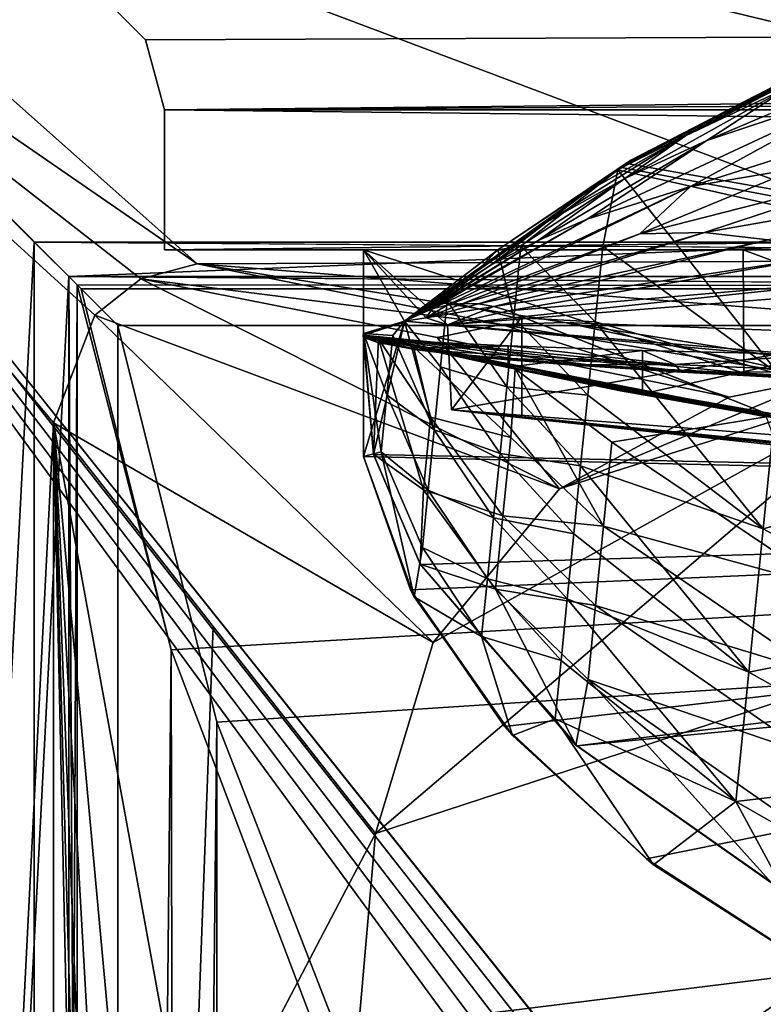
# Model space of a CAD drawing. Header units: metres. Extents: x -1004 to 0, y -808 to 0.
# Tile 24 of 139: x -953 to -900, y -106 to -36. Entities that reach past the tile are written whole.
import ezdxf

# ---------------------------------------------------------------- set-up
doc = ezdxf.new("R2010")
doc.units = ezdxf.units.M

msp = doc.modelspace()

# ---------------------------------------------------------------- linework, layer by layer
at = {"layer": 'top'}
for points in [[(-948.0271, -33.606949, 2063.060059), (-944.366821, -37.2672, 2063.060059), (-56.027115, -33.606968, 2063.060059)], [(-944.366821, -37.2672, 2063.060059), (-948.0271, -33.606949, 2063.060059), (-944.366821, -37.2672, 163.059998)], [(-948.0271, -33.606949, 2063.060059), (-948.0271, -33.606949, 163.059998), (-944.366821, -37.2672, 163.059998)], [(-56.027115, -33.606968, 163.059998), (-944.366821, -37.2672, 163.059998), (-948.0271, -33.606949, 163.059998)], [(-944.366821, -37.2672, 2063.060059), (-943.0271, -42.2672, 2063.060059), (-56.027115, -33.606968, 2063.060059)], [(-943.0271, -42.2672, 163.059998), (-944.366821, -37.2672, 163.059998), (-56.027115, -33.606968, 163.059998)], [(-56.027115, -33.606968, 2063.060059), (-943.0271, -42.2672, 2063.060059), (-59.687374, -37.267273, 2063.060059)], [(-59.687374, -37.267273, 163.059998), (-943.0271, -42.2672, 163.059998), (-56.027115, -33.606968, 163.059998)], [(-891.88385, -40.312008, 1634.25647), (-904.2901, -44.471645, 1634.25647), (-882.400513, -35.169529, 1453.265259)], [(-904.2901, -44.471645, 1634.25647), (-898.313904, -40.592365, 1453.265259), (-882.400513, -35.169529, 1453.265259)], [(-909.705933, -45.87458, 1052.338989), (-910.007324, -46.099503, 762.844849), (-891.179199, -36.29105, 939.653503)], [(-910.007324, -46.099503, 762.844849), (-892.118896, -36.872192, 763.13147), (-891.179199, -36.29105, 939.653503)], [(-891.488586, -36.465908, 1052.338989), (-909.705933, -45.87458, 1052.338989), (-891.179199, -36.29105, 939.653503)], [(-909.705933, -45.87458, 1052.338989), (-891.488586, -36.465908, 1052.338989), (-893.327576, -37.581829, 1225.420898)], [(-773.775024, -70.220131, 762.568176), (-892.118896, -36.872192, 763.13147), (-910.007324, -46.099503, 762.844849)], [(-943.0271, -42.2672, 2063.060059), (-944.366821, -37.2672, 2063.060059), (-943.0271, -42.2672, 163.059998)], [(-944.366821, -37.2672, 2063.060059), (-944.366821, -37.2672, 163.059998), (-943.0271, -42.2672, 163.059998)], [(-943.0271, -42.2672, 2063.060059), (-61.027081, -42.267323, 2063.060059), (-59.687374, -37.267273, 2063.060059)], [(-59.687374, -37.267273, 163.059998), (-61.027081, -42.267323, 163.059998), (-943.0271, -42.2672, 163.059998)], [(-910.65387, -46.554379, 1236.817627), (-909.705933, -45.87458, 1052.338989), (-893.327576, -37.581829, 1225.420898)], [(-910.65387, -46.554379, 1236.817627), (-893.327576, -37.581829, 1225.420898), (-897.979309, -49.420689, 1230.280518)], [(-783.276184, -70.478142, 1278.657349), (-893.468384, -37.789986, 1279.220337), (-910.375854, -46.403618, 1278.951538)], [(-910.375854, -46.403618, 1278.951538), (-893.468384, -37.789986, 1279.220337), (-905.802856, -44.126198, 1453.265259)], [(-905.802856, -44.126198, 1453.265259), (-893.468384, -37.789986, 1279.220337), (-898.313904, -40.592365, 1453.265259)], [(-905.454346, -47.743015, 1829.659912), (-912.834229, -50.076942, 1829.660034), (-891.88385, -40.312008, 1634.25647)], [(-912.834229, -50.076942, 1829.660034), (-904.2901, -44.471645, 1634.25647), (-891.88385, -40.312008, 1634.25647)], [(-904.2901, -44.471645, 1634.25647), (-910.139771, -47.184059, 1634.25647), (-898.313904, -40.592365, 1453.265259)], [(-910.139771, -47.184059, 1634.25647), (-905.802856, -44.126198, 1453.265259), (-898.313904, -40.592365, 1453.265259)], [(-905.454346, -47.743015, 1829.659912), (-891.88385, -40.312008, 1634.25647), (-887.675659, -42.065689, 1731.960449)], [(-905.454346, -47.743015, 1829.659912), (-887.675659, -42.065689, 1731.960449), (-897.744507, -46.450539, 1829.659912)], [(-943.0271, -42.2672, 2063.060059), (-943.0271, -52.26717, 2063.060059), (-61.027081, -42.267323, 2063.060059)], [(-61.027081, -42.267323, 163.059998), (-61.026958, -52.26717, 163.059998), (-943.0271, -42.2672, 163.059998)], [(-943.0271, -42.2672, 163.059998), (-61.026958, -52.26717, 163.059998), (-943.0271, -52.26717, 163.059998)], [(-943.0271, -52.26717, 2063.060059), (-943.0271, -42.2672, 2063.060059), (-943.0271, -52.26717, 163.059998)], [(-943.0271, -42.2672, 2063.060059), (-943.0271, -42.2672, 163.059998), (-943.0271, -52.26717, 163.059998)], [(-943.0271, -52.26717, 2063.060059), (-61.026958, -52.26717, 2063.060059), (-61.027081, -42.267323, 2063.060059)], [(-915.70105, -50.270897, 1634.25647), (-912.910706, -48.144794, 1453.265259), (-905.802856, -44.126198, 1453.265259)], [(-905.802856, -44.126198, 1453.265259), (-910.139771, -47.184059, 1634.25647), (-915.70105, -50.270897, 1634.25647)], [(-912.910706, -48.144794, 1453.265259), (-910.375854, -46.403618, 1278.951538), (-905.802856, -44.126198, 1453.265259)], [(-912.834229, -50.076942, 1829.660034), (-916.337158, -51.601444, 1829.660034), (-904.2901, -44.471645, 1634.25647)], [(-916.337158, -51.601444, 1829.660034), (-910.139771, -47.184059, 1634.25647), (-904.2901, -44.471645, 1634.25647)], [(-919.221069, -52.272526, 1245.615967), (-925.867615, -57.367516, 1256.07312), (-909.705933, -45.87458, 1052.338989)], [(-925.867615, -57.367516, 1256.07312), (-925.867615, -57.367516, 762.510254), (-909.705933, -45.87458, 1052.338989)], [(-909.705933, -45.87458, 1052.338989), (-925.867615, -57.367516, 762.510254), (-910.007324, -46.099503, 762.844849)], [(-910.007324, -46.099503, 762.844849), (-925.867615, -57.367516, 762.510254), (-773.775024, -70.220131, 762.568176)], [(-925.867615, -57.367516, 1278.625366), (-783.276184, -70.478142, 1278.657349), (-910.375854, -46.403618, 1278.951538)], [(-925.867615, -57.367516, 1278.625366), (-910.375854, -46.403618, 1278.951538), (-912.910706, -48.144794, 1453.265259)], [(-910.65387, -46.554379, 1236.817627), (-919.221069, -52.272526, 1245.615967), (-909.705933, -45.87458, 1052.338989)], [(-909.082764, -51.141449, 1927.359497), (-889.929565, -46.253555, 1829.659912), (-904.455017, -51.044762, 1927.359497)], [(-897.744507, -46.450539, 1829.659912), (-889.929565, -46.253555, 1829.659912), (-909.082764, -51.141449, 1927.359497)], [(-904.455017, -51.044762, 1927.359497), (-889.929565, -46.253555, 1829.659912), (-882.240662, -47.141766, 1829.660034)], [(-919.221069, -52.272526, 1245.615967), (-910.65387, -46.554379, 1236.817627), (-917.564575, -52.001438, 1243.96936)], [(-917.564575, -52.001438, 1243.96936), (-910.65387, -46.554379, 1236.817627), (-911.725647, -52.02964, 1239.2854)], [(-910.65387, -46.554379, 1236.817627), (-899.158569, -61.147278, 1235.195801), (-911.725647, -52.02964, 1239.2854)], [(-899.158569, -61.147278, 1235.195801), (-910.65387, -46.554379, 1236.817627), (-897.979309, -49.420689, 1230.280518)], [(-909.082764, -51.141449, 1927.359497), (-905.454346, -47.743015, 1829.659912), (-897.744507, -46.450539, 1829.659912)], [(-922.830383, -56.2229, 2025.059082), (-923.909424, -56.479961, 2025.059204), (-905.454346, -47.743015, 1829.659912)], [(-923.909424, -56.479961, 2025.059204), (-912.834229, -50.076942, 1829.660034), (-905.454346, -47.743015, 1829.659912)], [(-922.830383, -56.2229, 2025.059082), (-905.454346, -47.743015, 1829.659912), (-909.082764, -51.141449, 1927.359497)], [(-910.139771, -47.184059, 1634.25647), (-916.337158, -51.601444, 1829.660034), (-919.686768, -53.340626, 1829.660156)], [(-910.139771, -47.184059, 1634.25647), (-919.686768, -53.340626, 1829.660156), (-915.70105, -50.270897, 1634.25647)], [(-882.240662, -47.141766, 1829.660034), (-899.89917, -51.569859, 1927.359619), (-904.455017, -51.044762, 1927.359497)], [(-925.828735, -57.41428, 1453.266602), (-925.867615, -57.367516, 1278.625366), (-912.910706, -48.144794, 1453.265259)], [(-925.830811, -57.411781, 1540.656372), (-912.910706, -48.144794, 1453.265259), (-915.70105, -50.270897, 1634.25647)], [(-925.830811, -57.411781, 1540.656372), (-925.828735, -57.41428, 1453.266602), (-912.910706, -48.144794, 1453.265259)], [(-919.686768, -53.340626, 1829.660156), (-925.839111, -57.401924, 1634.25647), (-915.70105, -50.270897, 1634.25647)], [(-925.839111, -57.401924, 1634.25647), (-925.833069, -57.409103, 1585.268311), (-915.70105, -50.270897, 1634.25647)], [(-915.70105, -50.270897, 1634.25647), (-925.833069, -57.409103, 1585.268311), (-925.831116, -57.411423, 1562.071289)], [(-925.831116, -57.411423, 1562.071289), (-925.830811, -57.411781, 1540.656372), (-915.70105, -50.270897, 1634.25647)], [(-923.909424, -56.479961, 2025.059204), (-924.42804, -56.658363, 2025.059204), (-912.834229, -50.076942, 1829.660034)], [(-924.42804, -56.658363, 2025.059204), (-916.337158, -51.601444, 1829.660034), (-912.834229, -50.076942, 1829.660034)], [(-921.717407, -56.108017, 2025.059082), (-922.830383, -56.2229, 2025.059082), (-909.082764, -51.141449, 1927.359497)], [(-904.455017, -51.044762, 1927.359497), (-920.59906, -56.140129, 2025.05896), (-921.717407, -56.108017, 2025.059082)], [(-921.717407, -56.108017, 2025.059082), (-909.082764, -51.141449, 1927.359497), (-904.455017, -51.044762, 1927.359497)], [(-899.89917, -51.569859, 1927.359619), (-920.59906, -56.140129, 2025.05896), (-904.455017, -51.044762, 1927.359497)], [(-916.337158, -51.601444, 1829.660034), (-924.928894, -56.867413, 2025.059204), (-919.686768, -53.340626, 1829.660156)], [(-924.42804, -56.658363, 2025.059204), (-924.928894, -56.867413, 2025.059204), (-916.337158, -51.601444, 1829.660034)], [(-899.89917, -51.569859, 1927.359619), (-919.503906, -56.316544, 2025.05896), (-920.59906, -56.140129, 2025.05896)], [(-895.53479, -52.67757, 1927.359619), (-919.503906, -56.316544, 2025.05896), (-899.89917, -51.569859, 1927.359619)], [(-918.078186, -57.109047, 1246.497681), (-919.221069, -52.272526, 1245.615967), (-917.564575, -52.001438, 1243.96936)], [(-918.078186, -57.109047, 1246.497681), (-917.564575, -52.001438, 1243.96936), (-912.267578, -57.418598, 1241.788574)], [(-917.564575, -52.001438, 1243.96936), (-911.725647, -52.02964, 1239.2854), (-912.267578, -57.418598, 1241.788574)], [(-911.725647, -52.02964, 1239.2854), (-899.158569, -61.147278, 1235.195801), (-912.267578, -57.418598, 1241.788574)], [(-782.598877, -52.26717, 2039.088379), (-481.596069, -52.26717, 2033.802246), (-943.0271, -52.26717, 2063.060059)], [(-481.596069, -52.26717, 2033.802246), (-428.863464, -52.26717, 2035.059937), (-943.0271, -52.26717, 2063.060059)], [(-943.0271, -52.26717, 2063.060059), (-428.863464, -52.26717, 2035.059937), (-61.026958, -52.26717, 2063.060059)], [(-901.685364, -52.26717, 201.470932), (-928.818237, -52.26717, 208.034576), (-943.0271, -52.26717, 163.059998)], [(-928.818237, -52.26717, 208.034576), (-928.818237, -52.26717, 661.559753), (-943.0271, -52.26717, 163.059998)], [(-943.0271, -52.26717, 163.059998), (-928.818237, -52.26717, 661.559753), (-943.0271, -52.26717, 2063.060059)], [(-928.818237, -52.26717, 661.559753), (-928.818237, -52.26717, 2045.059814), (-943.0271, -52.26717, 2063.060059)], [(-943.0271, -52.26717, 2063.060059), (-928.818237, -52.26717, 2045.059814), (-855.607971, -52.26717, 2044.407715)], [(-61.026958, -52.26717, 163.059998), (-407.772705, -52.26717, 179.05925), (-943.0271, -52.26717, 163.059998)], [(-407.772705, -52.26717, 179.05925), (-428.346069, -52.26717, 179.737396), (-943.0271, -52.26717, 163.059998)], [(-943.0271, -52.26717, 163.059998), (-428.346069, -52.26717, 179.737396), (-449.178162, -52.26717, 181.812668)], [(-449.178162, -52.26717, 181.812668), (-470.251709, -52.26717, 185.372299), (-943.0271, -52.26717, 163.059998)], [(-470.251709, -52.26717, 185.372299), (-763.151001, -52.26717, 196.518036), (-943.0271, -52.26717, 163.059998)], [(-943.0271, -52.26717, 163.059998), (-763.151001, -52.26717, 196.518036), (-790.978271, -52.26717, 194.345261)], [(-790.978271, -52.26717, 194.345261), (-801.491638, -52.26717, 193.822479), (-943.0271, -52.26717, 163.059998)], [(-801.491638, -52.26717, 193.822479), (-818.775513, -52.26717, 193.498016), (-943.0271, -52.26717, 163.059998)], [(-943.0271, -52.26717, 163.059998), (-818.775513, -52.26717, 193.498016), (-846.492188, -52.26717, 194.364212)], [(-846.492188, -52.26717, 194.364212), (-874.227417, -52.26717, 196.990601), (-943.0271, -52.26717, 163.059998)], [(-874.227417, -52.26717, 196.990601), (-901.685364, -52.26717, 201.470932), (-943.0271, -52.26717, 163.059998)], [(-855.607971, -52.26717, 2044.407715), (-782.598877, -52.26717, 2039.088379), (-943.0271, -52.26717, 2063.060059)], [(-928.818237, -58.369823, 211.056656), (-928.818237, -52.26717, 208.034576), (-901.635925, -61.088501, 205.401947)], [(-928.818237, -52.26717, 208.034576), (-901.685364, -52.26717, 201.470932), (-901.635925, -61.088501, 205.401947)], [(-928.818237, -52.26717, 661.559753), (-928.818237, -58.369823, 661.559753), (-928.817993, -58.256733, 762.479431)], [(-928.817993, -58.256733, 762.479431), (-928.817993, -58.256733, 1263.797241), (-928.818237, -52.26717, 661.559753)], [(-928.817993, -58.256733, 1263.797241), (-928.818237, -52.26717, 2045.059814), (-928.818237, -52.26717, 661.559753)], [(-928.818237, -58.256737, 2044.003784), (-928.818237, -52.26717, 2045.059814), (-928.817993, -58.256733, 1263.797241)], [(-855.607971, -52.26717, 2044.407715), (-928.818237, -52.26717, 2045.059814), (-922.820313, -57.623161, 2044.115356)], [(-922.820313, -57.623161, 2044.115356), (-928.818237, -52.26717, 2045.059814), (-924.326233, -57.121471, 2044.228638)], [(-928.818237, -52.26717, 2045.059814), (-925.867737, -57.367462, 2044.160522), (-924.326233, -57.121471, 2044.228638)], [(-928.818237, -52.26717, 2045.059814), (-928.818237, -58.256737, 2044.003784), (-925.867737, -57.367462, 2044.160522)], [(-928.818237, -58.369823, 661.559753), (-928.818237, -52.26717, 661.559753), (-928.818237, -58.369823, 654.938782)], [(-928.818237, -52.26717, 661.559753), (-928.818237, -58.369823, 653.515686), (-928.818237, -58.369823, 654.938782)], [(-928.818237, -58.369823, 211.056656), (-928.818237, -58.369823, 322.105194), (-928.818237, -52.26717, 208.034576)], [(-928.818237, -58.369823, 322.105194), (-928.818237, -58.369823, 433.153748), (-928.818237, -52.26717, 208.034576)], [(-928.818237, -52.26717, 208.034576), (-928.818237, -58.369823, 433.153748), (-928.818237, -52.26717, 661.559753)], [(-928.818237, -58.369823, 433.153748), (-928.818237, -58.369823, 488.678009), (-928.818237, -52.26717, 661.559753)], [(-928.818237, -52.26717, 661.559753), (-928.818237, -58.369823, 488.678009), (-928.818237, -58.369823, 544.202271)], [(-928.818237, -58.369823, 544.202271), (-928.818237, -58.369823, 599.726563), (-928.818237, -52.26717, 661.559753)], [(-928.818237, -58.369823, 599.726563), (-928.818237, -58.369823, 627.488708), (-928.818237, -52.26717, 661.559753)], [(-928.818237, -52.26717, 661.559753), (-928.818237, -58.369823, 627.488708), (-928.818237, -58.369823, 641.369751)], [(-928.818237, -58.369823, 641.369751), (-928.818237, -58.369823, 648.310303), (-928.818237, -52.26717, 661.559753)], [(-928.818237, -58.369823, 648.310303), (-928.818237, -58.369823, 651.780579), (-928.818237, -52.26717, 661.559753)], [(-928.818237, -52.26717, 661.559753), (-928.818237, -58.369823, 651.780579), (-928.818237, -58.369823, 653.515686)], [(-925.867615, -57.367516, 1256.07312), (-919.221069, -52.272526, 1245.615967), (-922.836121, -55.942902, 1251.088013)], [(-919.221069, -52.272526, 1245.615967), (-918.078186, -57.109047, 1246.497681), (-922.836121, -55.942902, 1251.088013)], [(-922.522766, -63.709461, 2043.042114), (-855.607971, -52.26717, 2044.407715), (-922.820313, -57.623161, 2044.115356)], [(-855.607971, -52.26717, 2044.407715), (-922.522766, -63.709461, 2043.042114), (-852.293396, -69.142151, 2041.302856)], [(-895.53479, -52.67757, 1927.359619), (-918.458557, -56.627403, 2025.05896), (-919.503906, -56.316544, 2025.05896)], [(-891.463135, -54.301071, 1927.359741), (-918.458557, -56.627403, 2025.05896), (-895.53479, -52.67757, 1927.359619)], [(-901.635925, -61.088501, 205.401947), (-901.685364, -52.26717, 201.470932), (-874.087219, -62.515808, 201.244476)], [(-901.685364, -52.26717, 201.470932), (-874.227417, -52.26717, 196.990601), (-874.087219, -62.515808, 201.244476)], [(-924.928894, -56.867413, 2025.059204), (-925.867432, -57.36787, 2025.059326), (-919.686768, -53.340626, 1829.660156)], [(-925.867432, -57.36787, 2025.059326), (-925.839111, -57.401924, 1634.25647), (-919.686768, -53.340626, 1829.660156)], [(-891.463135, -54.301071, 1927.359741), (-917.485474, -57.056953, 2025.05896), (-918.458557, -56.627403, 2025.05896)], [(-893.000244, -66.756538, 1933.362671), (-917.485474, -57.056953, 2025.05896), (-891.463135, -54.301071, 1927.359741)], [(-925.867615, -57.367516, 1256.07312), (-922.836121, -55.942902, 1251.088013), (-923.306213, -60.617924, 1253.873413)], [(-920.59906, -56.140129, 2025.05896), (-924.326233, -57.121471, 2044.228638), (-921.717407, -56.108017, 2025.059082)], [(-921.717407, -56.108017, 2025.059082), (-924.326233, -57.121471, 2044.228638), (-922.830383, -56.2229, 2025.059082)], [(-919.503906, -56.316544, 2025.05896), (-924.326233, -57.121471, 2044.228638), (-920.59906, -56.140129, 2025.05896)], [(-924.326233, -57.121471, 2044.228638), (-923.909424, -56.479961, 2025.059204), (-922.830383, -56.2229, 2025.059082)], [(-923.306213, -60.617924, 1253.873413), (-922.836121, -55.942902, 1251.088013), (-918.575806, -62.056973, 1249.331421)], [(-922.836121, -55.942902, 1251.088013), (-918.078186, -57.109047, 1246.497681), (-918.575806, -62.056973, 1249.331421)], [(-924.326233, -57.121471, 2044.228638), (-925.867737, -57.367462, 2044.160522), (-923.909424, -56.479961, 2025.059204)], [(-925.867737, -57.367462, 2044.160522), (-924.42804, -56.658363, 2025.059204), (-923.909424, -56.479961, 2025.059204)], [(-924.42804, -56.658363, 2025.059204), (-925.867737, -57.367462, 2044.160522), (-924.928894, -56.867413, 2025.059204)], [(-925.867737, -57.367462, 2044.160522), (-925.867432, -57.36787, 2025.059326), (-924.928894, -56.867413, 2025.059204)], [(-919.503906, -56.316544, 2025.05896), (-922.820313, -57.623161, 2044.115356), (-924.326233, -57.121471, 2044.228638)], [(-918.458557, -56.627403, 2025.05896), (-922.820313, -57.623161, 2044.115356), (-919.503906, -56.316544, 2025.05896)], [(-918.458557, -56.627403, 2025.05896), (-917.490723, -57.066193, 2025.059814), (-922.820313, -57.623161, 2044.115356)], [(-917.485474, -57.056953, 2025.05896), (-917.490723, -57.066193, 2025.059814), (-918.458557, -56.627403, 2025.05896)], [(-928.818237, -58.256737, 2044.003784), (-925.867432, -57.36787, 2025.059326), (-925.867737, -57.367462, 2044.160522)], [(-928.818237, -58.369823, 1278.591553), (-928.818237, -67.039001, 1278.365601), (-925.867615, -57.367516, 1278.625366)], [(-928.818237, -67.039001, 1278.365601), (-783.276184, -70.478142, 1278.657349), (-925.867615, -57.367516, 1278.625366)], [(-925.867615, -57.367516, 1278.625366), (-925.828735, -57.41428, 1453.266602), (-928.818237, -58.369823, 1278.591553)], [(-925.839111, -57.401924, 1634.25647), (-925.867432, -57.36787, 2025.059326), (-928.818237, -58.256737, 2044.003784)], [(-925.833069, -57.409103, 1585.268311), (-925.839111, -57.401924, 1634.25647), (-928.818237, -58.369823, 1278.591553)], [(-928.818237, -58.369823, 1278.591553), (-925.839111, -57.401924, 1634.25647), (-928.818237, -58.256737, 2044.003784)], [(-925.831116, -57.411423, 1562.071289), (-925.833069, -57.409103, 1585.268311), (-928.818237, -58.369823, 1278.591553)], [(-928.818237, -58.369823, 1278.591553), (-925.830811, -57.411781, 1540.656372), (-925.831116, -57.411423, 1562.071289)], [(-925.828735, -57.41428, 1453.266602), (-925.830811, -57.411781, 1540.656372), (-928.818237, -58.369823, 1278.591553)], [(-925.867615, -57.367516, 762.510254), (-925.867615, -57.367516, 1256.07312), (-928.817993, -58.256733, 762.479431)], [(-925.867615, -57.367516, 1256.07312), (-928.817993, -58.256733, 1263.797241), (-928.817993, -58.256733, 762.479431)], [(-925.867615, -57.367516, 762.510254), (-928.817993, -58.256733, 762.479431), (-928.085938, -66.877319, 762.256714)], [(-928.817993, -58.256733, 1263.797241), (-925.867615, -57.367516, 1256.07312), (-926.715332, -58.384823, 1258.106567)], [(-925.867615, -57.367516, 762.510254), (-928.085938, -66.877319, 762.256714), (-773.775024, -70.220131, 762.568176)], [(-926.715332, -58.384823, 1258.106567), (-925.867615, -57.367516, 1256.07312), (-923.758789, -65.118202, 1256.939575)], [(-923.758789, -65.118202, 1256.939575), (-925.867615, -57.367516, 1256.07312), (-923.306213, -60.617924, 1253.873413)], [(-922.522766, -63.709461, 2043.042114), (-922.820313, -57.623161, 2044.115356), (-917.490723, -57.066193, 2025.059814)], [(-917.490723, -64.268204, 2025.059814), (-922.522766, -63.709461, 2043.042114), (-917.490723, -57.066193, 2025.059814)], [(-918.575806, -62.056973, 1249.331421), (-918.078186, -57.109047, 1246.497681), (-912.793457, -62.648281, 1244.614136)], [(-918.078186, -57.109047, 1246.497681), (-912.267578, -57.418598, 1241.788574), (-912.793457, -62.648281, 1244.614136)], [(-917.490723, -57.066193, 2025.059814), (-917.485474, -57.056953, 2025.05896), (-893.000244, -66.756538, 1933.362671)], [(-917.490723, -64.268204, 2025.059814), (-917.490723, -57.066193, 2025.059814), (-893.000244, -66.756538, 1933.362671)], [(-912.793457, -62.648281, 1244.614136), (-912.267578, -57.418598, 1241.788574), (-900.269958, -72.19928, 1241.495239)], [(-912.267578, -57.418598, 1241.788574), (-899.158569, -61.147278, 1235.195801), (-900.269958, -72.19928, 1241.495239)], [(-928.828857, -58.368828, 750.049561), (-928.09668, -66.859627, 750.049561), (-928.817993, -58.256733, 762.479431)], [(-928.817993, -58.256733, 762.479431), (-928.818604, -58.369869, 664.865356), (-928.828857, -58.368828, 750.049561)], [(-928.818237, -58.369823, 661.559753), (-928.818604, -58.369869, 664.865356), (-928.817993, -58.256733, 762.479431)], [(-928.818237, -58.369823, 1278.591553), (-928.818237, -58.256737, 2044.003784), (-928.817993, -58.256733, 1263.797241)], [(-928.817993, -58.256733, 1263.797241), (-928.818237, -67.039001, 1267.624634), (-928.818237, -58.369823, 1278.591553)], [(-928.818237, -67.039001, 1267.624634), (-928.817993, -58.256733, 1263.797241), (-927.551208, -66.696701, 1264.24353)], [(-928.09668, -66.859627, 750.049561), (-928.085938, -66.877319, 762.256714), (-928.817993, -58.256733, 762.479431)], [(-927.551208, -66.696701, 1264.24353), (-928.817993, -58.256733, 1263.797241), (-927.142639, -62.634193, 1261.050537)], [(-928.817993, -58.256733, 1263.797241), (-926.715332, -58.384823, 1258.106567), (-927.142639, -62.634193, 1261.050537)], [(-927.728027, -58.621269, 744.493774), (-928.828857, -58.368828, 750.049561), (-924.241577, -59.424858, 664.83783)], [(-924.241577, -59.424858, 664.83783), (-928.828857, -58.368828, 750.049561), (-928.818604, -58.369869, 664.865356)], [(-928.828857, -58.368828, 750.049561), (-927.728027, -58.621269, 744.493774), (-928.09668, -66.859627, 750.049561)], [(-924.241577, -59.424858, 664.83783), (-928.818604, -58.369869, 664.865356), (-928.818237, -58.369823, 661.559753)], [(-928.818237, -67.039001, 1267.624634), (-928.818237, -67.039001, 1278.365601), (-928.818237, -58.369823, 1278.591553)], [(-928.818237, -58.369823, 654.938782), (-928.818237, -58.369823, 653.515686), (-928.789734, -58.376774, 654.6026)], [(-928.818237, -58.369823, 653.515686), (-928.802917, -58.370911, 653.453552), (-928.789734, -58.376774, 654.6026)], [(-928.796204, -58.387623, 651.6427), (-928.818237, -58.369823, 648.310303), (-928.777527, -58.421043, 648.021057)], [(-928.777527, -58.421043, 648.021057), (-928.818237, -58.369823, 648.310303), (-928.818237, -58.369823, 641.369751)], [(-928.818237, -58.369823, 653.515686), (-928.818237, -58.369823, 651.780579), (-928.802917, -58.370911, 653.453552)], [(-928.818237, -58.369823, 651.780579), (-928.796204, -58.387623, 651.6427), (-928.802917, -58.370911, 653.453552)], [(-928.818237, -58.369823, 651.780579), (-928.818237, -58.369823, 648.310303), (-928.796204, -58.387623, 651.6427)], [(-928.777527, -58.421043, 648.021057), (-928.818237, -58.369823, 641.369751), (-928.71936, -58.487888, 640.778015)], [(-928.818237, -58.369823, 641.369751), (-928.818237, -58.369823, 627.488708), (-928.71936, -58.487888, 640.778015)], [(-928.71936, -58.487888, 640.778015), (-928.818237, -58.369823, 627.488708), (-928.519592, -58.621567, 626.294006)], [(-928.818237, -58.369823, 627.488708), (-928.818237, -58.369823, 599.726563), (-928.519592, -58.621567, 626.294006)], [(-928.519592, -58.621567, 626.294006), (-928.818237, -58.369823, 599.726563), (-927.786987, -58.888844, 597.339539)], [(-928.818237, -58.369823, 599.726563), (-928.818237, -58.369823, 544.202271), (-927.786987, -58.888844, 597.339539)], [(-927.786987, -58.888844, 597.339539), (-928.818237, -58.369823, 544.202271), (-924.992615, -59.42281, 539.531677)], [(-928.818237, -58.369823, 544.202271), (-928.818237, -58.369823, 488.678009), (-924.992615, -59.42281, 539.531677)], [(-924.992615, -59.42281, 539.531677), (-928.818237, -58.369823, 488.678009), (-920.43457, -59.95549, 481.946411)], [(-928.818237, -58.369823, 488.678009), (-921.571472, -59.777386, 428.519348), (-920.43457, -59.95549, 481.946411)], [(-928.818237, -58.369823, 488.678009), (-928.818237, -58.369823, 433.153748), (-921.571472, -59.777386, 428.519348)], [(-928.818237, -58.369823, 433.153748), (-917.579773, -60.128395, 372.243011), (-921.571472, -59.777386, 428.519348)], [(-928.818237, -58.369823, 433.153748), (-928.818237, -58.369823, 322.105194), (-917.579773, -60.128395, 372.243011)], [(-928.818237, -58.369823, 322.105194), (-912.740051, -60.477859, 316.233032), (-917.579773, -60.128395, 372.243011)], [(-912.740051, -60.477859, 316.233032), (-928.818237, -58.369823, 322.105194), (-907.069885, -60.825478, 260.53949)], [(-928.818237, -58.369823, 322.105194), (-928.818237, -58.369823, 211.056656), (-907.069885, -60.825478, 260.53949)], [(-907.069885, -60.825478, 260.53949), (-928.818237, -58.369823, 211.056656), (-901.635925, -61.088501, 205.401947)], [(-928.818237, -58.369823, 654.938782), (-928.789734, -58.376774, 654.6026), (-910.445374, -62.33287, 664.761841)], [(-910.445374, -62.33287, 664.761841), (-919.652039, -60.437534, 664.81134), (-928.818237, -58.369823, 654.938782)], [(-919.652039, -60.437534, 664.81134), (-928.818237, -58.369823, 661.559753), (-928.818237, -58.369823, 654.938782)], [(-919.652039, -60.437534, 664.81134), (-924.241577, -59.424858, 664.83783), (-928.818237, -58.369823, 661.559753)], [(-928.789734, -58.376774, 654.6026), (-928.802917, -58.370911, 653.453552), (-928.771301, -58.381115, 653.667236)], [(-928.802917, -58.370911, 653.453552), (-928.796204, -58.387623, 651.6427), (-928.771301, -58.381115, 653.667236)], [(-928.771301, -58.381115, 653.667236), (-928.796204, -58.387623, 651.6427), (-928.777527, -58.421043, 648.021057)], [(-928.789734, -58.376774, 654.6026), (-928.771301, -58.381115, 653.667236), (-910.445374, -62.33287, 664.761841)], [(-928.777527, -58.421043, 648.021057), (-928.71936, -58.487888, 640.778015), (-928.771301, -58.381115, 653.667236)], [(-928.279846, -58.496197, 628.749451), (-928.771301, -58.381115, 653.667236), (-928.342834, -58.612572, 625.839478)], [(-928.342834, -58.612572, 625.839478), (-928.771301, -58.381115, 653.667236), (-928.519592, -58.621567, 626.294006)], [(-928.771301, -58.381115, 653.667236), (-928.71936, -58.487888, 640.778015), (-928.519592, -58.621567, 626.294006)], [(-928.279846, -58.496197, 628.749451), (-928.452087, -58.456234, 637.479309), (-928.771301, -58.381115, 653.667236)], [(-910.445374, -62.33287, 664.761841), (-928.771301, -58.381115, 653.667236), (-891.932373, -65.597656, 664.676575)], [(-928.771301, -58.381115, 653.667236), (-928.452087, -58.456234, 637.479309), (-891.932373, -65.597656, 664.676575)], [(-927.786987, -58.888844, 597.339539), (-928.342834, -58.612572, 625.839478), (-928.519592, -58.621567, 626.294006)], [(-891.932373, -65.597656, 664.676575), (-928.452087, -58.456234, 637.479309), (-928.279846, -58.496197, 628.749451)], [(-927.218262, -58.879475, 596.433411), (-928.279846, -58.496197, 628.749451), (-928.342834, -58.612572, 625.839478)], [(-927.218262, -58.879475, 596.433411), (-928.342834, -58.612572, 625.839478), (-927.786987, -58.888844, 597.339539)], [(-924.93158, -59.260029, 573.551392), (-928.279846, -58.496197, 628.749451), (-924.933044, -58.815586, 573.570435)], [(-924.933044, -58.815586, 573.570435), (-928.279846, -58.496197, 628.749451), (-927.218262, -58.879475, 596.433411)], [(-928.279846, -58.496197, 628.749451), (-924.93158, -59.260029, 573.551392), (-891.932373, -65.597656, 664.676575)], [(-927.728027, -58.621269, 744.493774), (-924.531433, -69.41909, 745.470581), (-928.09668, -66.859627, 750.049561)], [(-924.992615, -59.42281, 539.531677), (-927.218262, -58.879475, 596.433411), (-927.786987, -58.888844, 597.339539)], [(-925.231628, -59.188671, 739.936157), (-927.728027, -58.621269, 744.493774), (-919.652039, -60.437534, 664.81134)], [(-919.652039, -60.437534, 664.81134), (-927.728027, -58.621269, 744.493774), (-924.241577, -59.424858, 664.83783)], [(-924.531433, -69.41909, 745.470581), (-927.728027, -58.621269, 744.493774), (-924.016968, -64.229713, 741.200562)], [(-927.728027, -58.621269, 744.493774), (-925.231628, -59.188671, 739.936157), (-924.016968, -64.229713, 741.200562)], [(-924.992615, -59.42281, 539.531677), (-924.933044, -58.815586, 573.570435), (-927.218262, -58.879475, 596.433411)], [(-927.142639, -62.634193, 1261.050537), (-926.715332, -58.384823, 1258.106567), (-923.758789, -65.118202, 1256.939575)], [(-918.486389, -59.134487, 518.474976), (-924.933044, -58.815586, 573.570435), (-924.992615, -59.42281, 539.531677)], [(-918.486389, -59.134487, 518.474976), (-924.93158, -59.260029, 573.551392), (-924.933044, -58.815586, 573.570435)], [(-917.988342, -60.763275, 732.576111), (-925.231628, -59.188671, 739.936157), (-910.445374, -62.33287, 664.761841)], [(-910.445374, -62.33287, 664.761841), (-925.231628, -59.188671, 739.936157), (-919.652039, -60.437534, 664.81134)], [(-924.016968, -64.229713, 741.200562), (-925.231628, -59.188671, 739.936157), (-918.29657, -65.67765, 735.875305)], [(-925.231628, -59.188671, 739.936157), (-917.988342, -60.763275, 732.576111), (-918.29657, -65.67765, 735.875305)], [(-906.576477, -60.47155, 421.610016), (-918.486389, -59.134487, 518.474976), (-924.992615, -59.42281, 539.531677)], [(-924.992615, -59.42281, 539.531677), (-920.43457, -59.95549, 481.946411), (-906.576477, -60.47155, 421.610016)], [(-918.484192, -60.642735, 518.447937), (-924.93158, -59.260029, 573.551392), (-918.486389, -59.134487, 518.474976)], [(-924.93158, -59.260029, 573.551392), (-918.484192, -60.642735, 518.447937), (-891.932373, -65.597656, 664.676575)], [(-908.892883, -59.452984, 463.450043), (-918.484192, -60.642735, 518.447937), (-918.486389, -59.134487, 518.474976)], [(-906.576477, -60.47155, 421.610016), (-908.892883, -59.452984, 463.450043), (-918.486389, -59.134487, 518.474976)], [(-908.893433, -62.553913, 463.431458), (-918.484192, -60.642735, 518.447937), (-908.892883, -59.452984, 463.450043)], [(-896.175964, -59.769943, 408.690247), (-908.893433, -62.553913, 463.431458), (-908.892883, -59.452984, 463.450043)], [(-896.175964, -59.769943, 408.690247), (-908.892883, -59.452984, 463.450043), (-906.576477, -60.47155, 421.610016)], [(-920.43457, -59.95549, 481.946411), (-921.571472, -59.777386, 428.519348), (-914.128357, -60.486275, 424.688385)], [(-921.571472, -59.777386, 428.519348), (-917.579773, -60.128395, 372.243011), (-914.128357, -60.486275, 424.688385)], [(-920.43457, -59.95549, 481.946411), (-914.128357, -60.486275, 424.688385), (-906.576477, -60.47155, 421.610016)], [(-914.128357, -60.486275, 424.688385), (-917.579773, -60.128395, 372.243011), (-906.096802, -61.014565, 367.861115)], [(-917.579773, -60.128395, 372.243011), (-912.740051, -60.477859, 316.233032), (-906.096802, -61.014565, 367.861115)], [(-896.182922, -64.828827, 408.694), (-908.893433, -62.553913, 463.431458), (-896.175964, -59.769943, 408.690247)], [(-894.477844, -60.99596, 364.420197), (-896.175964, -59.769943, 408.690247), (-906.576477, -60.47155, 421.610016)], [(-923.306213, -60.617924, 1253.873413), (-919.055481, -66.827217, 1252.461548), (-923.758789, -65.118202, 1256.939575)], [(-919.055481, -66.827217, 1252.461548), (-923.306213, -60.617924, 1253.873413), (-918.575806, -62.056973, 1249.331421)], [(-891.932373, -65.597656, 664.676575), (-918.484192, -60.642735, 518.447937), (-882.68689, -66.958031, 433.010468)], [(-918.484192, -60.642735, 518.447937), (-908.893433, -62.553913, 463.431458), (-882.68689, -66.958031, 433.010468)], [(-918.29657, -65.67765, 735.875305), (-917.988342, -60.763275, 732.576111), (-911.67865, -72.002487, 734.58783)], [(-900.046692, -64.200493, 722.407898), (-917.988342, -60.763275, 732.576111), (-891.932373, -65.597656, 664.676575)], [(-891.932373, -65.597656, 664.676575), (-917.988342, -60.763275, 732.576111), (-910.445374, -62.33287, 664.761841)], [(-917.988342, -60.763275, 732.576111), (-911.083435, -65.998505, 730.252441), (-911.67865, -72.002487, 734.58783)], [(-917.988342, -60.763275, 732.576111), (-900.046692, -64.200493, 722.407898), (-911.083435, -65.998505, 730.252441)], [(-906.576477, -60.47155, 421.610016), (-914.128357, -60.486275, 424.688385), (-906.096802, -61.014565, 367.861115)], [(-906.096802, -61.014565, 367.861115), (-912.740051, -60.477859, 316.233032), (-896.369324, -61.539764, 311.566528)], [(-912.740051, -60.477859, 316.233032), (-907.069885, -60.825478, 260.53949), (-896.369324, -61.539764, 311.566528)], [(-896.369324, -61.539764, 311.566528), (-907.069885, -60.825478, 260.53949), (-884.980896, -62.061275, 255.904861)], [(-907.069885, -60.825478, 260.53949), (-874.087219, -62.515808, 201.244476), (-884.980896, -62.061275, 255.904861)], [(-901.635925, -61.088501, 205.401947), (-874.087219, -62.515808, 201.244476), (-907.069885, -60.825478, 260.53949)], [(-894.477844, -60.99596, 364.420197), (-906.576477, -60.47155, 421.610016), (-906.096802, -61.014565, 367.861115)], [(-906.096802, -61.014565, 367.861115), (-896.369324, -61.539764, 311.566528), (-894.477844, -60.99596, 364.420197)], [(-900.269958, -72.19928, 1241.495239), (-899.158569, -61.147278, 1235.195801), (-885.658936, -68.15609, 1232.253174)], [(-919.055481, -66.827217, 1252.461548), (-918.575806, -62.056973, 1249.331421), (-913.301514, -67.700272, 1247.751831)], [(-913.301514, -67.700272, 1247.751831), (-918.575806, -62.056973, 1249.331421), (-912.793457, -62.648281, 1244.614136)], [(-882.68689, -66.958031, 433.010468), (-908.893433, -62.553913, 463.431458), (-896.182922, -64.828827, 408.694)], [(-924.192017, -69.42601, 1260.272339), (-927.551208, -66.696701, 1264.24353), (-927.142639, -62.634193, 1261.050537)], [(-924.192017, -69.42601, 1260.272339), (-927.142639, -62.634193, 1261.050537), (-923.758789, -65.118202, 1256.939575)], [(-912.793457, -62.648281, 1244.614136), (-900.269958, -72.19928, 1241.495239), (-913.301514, -67.700272, 1247.751831)], [(-852.293396, -69.142151, 2041.302856), (-922.522766, -63.709461, 2043.042114), (-883.663513, -67.541855, 2025.059814)], [(-883.663513, -67.541855, 2025.059814), (-922.522766, -63.709461, 2043.042114), (-917.490723, -64.268204, 2025.059814)], [(-924.531433, -69.41909, 745.470581), (-924.016968, -64.229713, 741.200562), (-918.850159, -71.261642, 740.225037)], [(-918.850159, -71.261642, 740.225037), (-924.016968, -64.229713, 741.200562), (-918.29657, -65.67765, 735.875305)], [(-883.663513, -67.541855, 2025.059814), (-917.490723, -64.268204, 2025.059814), (-866.815125, -69.728065, 1944.807129)], [(-917.490723, -64.268204, 2025.059814), (-893.000244, -66.756538, 1933.362671), (-866.815125, -69.728065, 1944.807129)], [(-911.083435, -65.998505, 730.252441), (-900.046692, -64.200493, 722.407898), (-895.669128, -76.356628, 727.538879)], [(-923.758789, -65.118202, 1256.939575), (-919.515503, -71.401802, 1255.877686), (-924.192017, -69.42601, 1260.272339)], [(-919.055481, -66.827217, 1252.461548), (-919.515503, -71.401802, 1255.877686), (-923.758789, -65.118202, 1256.939575)], [(-918.850159, -71.261642, 740.225037), (-918.29657, -65.67765, 735.875305), (-911.67865, -72.002487, 734.58783)], [(-911.67865, -72.002487, 734.58783), (-911.083435, -65.998505, 730.252441), (-895.669128, -76.356628, 727.538879)], [(-925.195129, -77.048805, 1267.624634), (-928.818237, -67.039001, 1267.624634), (-927.551208, -66.696701, 1264.24353)], [(-924.604065, -73.523582, 1263.856567), (-927.551208, -66.696701, 1264.24353), (-924.192017, -69.42601, 1260.272339)], [(-925.195129, -77.048805, 1267.624634), (-927.551208, -66.696701, 1264.24353), (-924.604065, -73.523582, 1263.856567)], [(-928.818237, -67.039001, 1278.365601), (-925.440247, -76.556305, 1278.126465), (-783.276184, -70.478142, 1278.657349)], [(-925.440247, -76.556305, 1278.126465), (-928.818237, -67.039001, 1278.365601), (-925.195129, -77.048805, 1267.624634)], [(-925.195129, -77.048805, 1267.624634), (-928.818237, -67.039001, 1278.365601), (-928.818237, -67.039001, 1267.624634)], [(-928.09668, -66.859627, 750.049561), (-924.767212, -74.725548, 750.049561), (-928.085938, -66.877319, 762.256714)], [(-928.09668, -66.859627, 750.049561), (-924.531433, -69.41909, 745.470581), (-924.767212, -74.725548, 750.049561)], [(-924.767212, -74.725548, 750.049561), (-924.736389, -74.755638, 762.060059), (-928.085938, -66.877319, 762.256714)], [(-773.775024, -70.220131, 762.568176), (-928.085938, -66.877319, 762.256714), (-924.736389, -74.755638, 762.060059)], [(-919.055481, -66.827217, 1252.461548), (-913.789856, -72.556145, 1251.191895), (-919.515503, -71.401802, 1255.877686)], [(-913.789856, -72.556145, 1251.191895), (-919.055481, -66.827217, 1252.461548), (-913.301514, -67.700272, 1247.751831)], [(-913.301514, -67.700272, 1247.751831), (-901.297913, -82.421234, 1249.089722), (-913.789856, -72.556145, 1251.191895)], [(-900.269958, -72.19928, 1241.495239), (-901.297913, -82.421234, 1249.089722), (-913.301514, -67.700272, 1247.751831)], [(-886.801758, -79.51992, 1239.251099), (-900.269958, -72.19928, 1241.495239), (-885.658936, -68.15609, 1232.253174)], [(-924.531433, -69.41909, 745.470581), (-919.369995, -76.505669, 744.985046), (-924.767212, -74.725548, 750.049561)], [(-919.954102, -75.762787, 1259.564209), (-924.604065, -73.523582, 1263.856567), (-924.192017, -69.42601, 1260.272339)], [(-919.369995, -76.505669, 744.985046), (-924.531433, -69.41909, 745.470581), (-918.850159, -71.261642, 740.225037)], [(-919.515503, -71.401802, 1255.877686), (-919.954102, -75.762787, 1259.564209), (-924.192017, -69.42601, 1260.272339)], [(-924.736389, -74.755638, 762.060059), (-913.557251, -87.685875, 761.752014), (-773.775024, -70.220131, 762.568176)], [(-913.557251, -87.685875, 761.752014), (-768.344971, -73.615936, 762.493713), (-773.775024, -70.220131, 762.568176)], [(-925.440247, -76.556305, 1278.126465), (-918.732971, -86.307175, 1277.890015), (-783.276184, -70.478142, 1278.657349)], [(-783.276184, -70.478142, 1278.657349), (-918.732971, -86.307175, 1277.890015), (-908.599487, -95.77095, 1277.670044)], [(-908.599487, -95.77095, 1277.670044), (-895.325562, -104.381454, 1277.480469), (-783.276184, -70.478142, 1278.657349)], [(-914.256592, -77.197548, 1254.922729), (-919.954102, -75.762787, 1259.564209), (-919.515503, -71.401802, 1255.877686)], [(-913.789856, -72.556145, 1251.191895), (-914.256592, -77.197548, 1254.922729), (-919.515503, -71.401802, 1255.877686)], [(-919.369995, -76.505669, 744.985046), (-918.850159, -71.261642, 740.225037), (-912.240173, -77.666824, 739.364746)], [(-918.850159, -71.261642, 740.225037), (-911.67865, -72.002487, 734.58783), (-912.240173, -77.666824, 739.364746)], [(-912.240173, -77.666824, 739.364746), (-911.67865, -72.002487, 734.58783), (-896.281921, -82.538628, 732.541504)], [(-911.67865, -72.002487, 734.58783), (-895.669128, -76.356628, 727.538879), (-896.281921, -82.538628, 732.541504)], [(-901.297913, -82.421234, 1249.089722), (-900.269958, -72.19928, 1241.495239), (-886.801758, -79.51992, 1239.251099)], [(-901.297913, -82.421234, 1249.089722), (-914.256592, -77.197548, 1254.922729), (-913.789856, -72.556145, 1251.191895)], [(-925.195129, -77.048805, 1267.624634), (-924.604065, -73.523582, 1263.856567), (-920.369324, -79.892258, 1263.504517)], [(-920.369324, -79.892258, 1263.504517), (-924.604065, -73.523582, 1263.856567), (-919.954102, -75.762787, 1259.564209)], [(-913.557251, -87.685875, 761.752014), (-899.529663, -97.551338, 761.531189), (-768.344971, -73.615936, 762.493713)], [(-924.767212, -74.725548, 750.049561), (-913.635559, -87.643616, 750.049561), (-924.736389, -74.755638, 762.060059)], [(-924.767212, -74.725548, 750.049561), (-919.369995, -76.505669, 744.985046), (-913.635559, -87.643616, 750.049561)], [(-913.635559, -87.643616, 750.049561), (-913.557251, -87.685875, 761.752014), (-924.736389, -74.755638, 762.060059)], [(-914.699951, -81.606354, 1258.927368), (-920.369324, -79.892258, 1263.504517), (-919.954102, -75.762787, 1259.564209)], [(-914.256592, -77.197548, 1254.922729), (-914.699951, -81.606354, 1258.927368), (-919.954102, -75.762787, 1259.564209)], [(-918.732971, -86.307175, 1277.890015), (-925.440247, -76.556305, 1278.126465), (-918.17688, -86.963097, 1267.624634)], [(-918.17688, -86.963097, 1267.624634), (-925.440247, -76.556305, 1278.126465), (-925.195129, -77.048805, 1267.624634)], [(-919.369995, -76.505669, 744.985046), (-912.764771, -82.959045, 744.556824), (-913.635559, -87.643616, 750.049561)], [(-912.240173, -77.666824, 739.364746), (-912.764771, -82.959045, 744.556824), (-919.369995, -76.505669, 744.985046)], [(-918.17688, -86.963097, 1267.624634), (-925.195129, -77.048805, 1267.624634), (-920.369324, -79.892258, 1263.504517)], [(-902.227112, -91.661255, 1257.873047), (-914.699951, -81.606354, 1258.927368), (-914.256592, -77.197548, 1254.922729)], [(-901.297913, -82.421234, 1249.089722), (-902.227112, -91.661255, 1257.873047), (-914.256592, -77.197548, 1254.922729)], [(-896.85614, -88.330681, 737.997375), (-912.764771, -82.959045, 744.556824), (-912.240173, -77.666824, 739.364746)], [(-896.281921, -82.538628, 732.541504), (-896.85614, -88.330681, 737.997375), (-912.240173, -77.666824, 739.364746)], [(-915.118103, -85.764519, 1263.187866), (-920.369324, -79.892258, 1263.504517), (-914.699951, -81.606354, 1258.927368)], [(-918.17688, -86.963097, 1267.624634), (-920.369324, -79.892258, 1263.504517), (-915.118103, -85.764519, 1263.187866)], [(-887.852417, -89.967873, 1247.577026), (-901.297913, -82.421234, 1249.089722), (-886.801758, -79.51992, 1239.251099)], [(-902.227112, -91.661255, 1257.873047), (-915.118103, -85.764519, 1263.187866), (-914.699951, -81.606354, 1258.927368)], [(-913.635559, -87.643616, 750.049561), (-912.764771, -82.959045, 744.556824), (-899.656189, -97.505135, 750.049561)], [(-912.764771, -82.959045, 744.556824), (-897.388306, -93.699509, 743.876221), (-899.656189, -97.505135, 750.049561)], [(-912.764771, -82.959045, 744.556824), (-896.85614, -88.330681, 737.997375), (-897.388306, -93.699509, 743.876221)], [(-902.227112, -91.661255, 1257.873047), (-901.297913, -82.421234, 1249.089722), (-887.852417, -89.967873, 1247.577026)], [(-908.099854, -96.182648, 1267.624634), (-918.17688, -86.963097, 1267.624634), (-915.118103, -85.764519, 1263.187866)], [(-908.099854, -96.182648, 1267.624634), (-915.118103, -85.764519, 1263.187866), (-902.227112, -91.661255, 1257.873047)], [(-908.599487, -95.77095, 1277.670044), (-918.732971, -86.307175, 1277.890015), (-908.099854, -96.182648, 1267.624634)], [(-908.099854, -96.182648, 1267.624634), (-918.732971, -86.307175, 1277.890015), (-918.17688, -86.963097, 1267.624634)], [(-913.635559, -87.643616, 750.049561), (-899.656189, -97.505135, 750.049561), (-913.557251, -87.685875, 761.752014)], [(-899.656189, -97.505135, 750.049561), (-899.529663, -97.551338, 761.531189), (-913.557251, -87.685875, 761.752014)], [(-888.795349, -99.344482, 1257.114258), (-902.227112, -91.661255, 1257.873047), (-887.852417, -89.967873, 1247.577026)], [(-895.321045, -104.413406, 1267.624634), (-908.099854, -96.182648, 1267.624634), (-902.227112, -91.661255, 1257.873047)], [(-895.321045, -104.413406, 1267.624634), (-902.227112, -91.661255, 1257.873047), (-888.795349, -99.344482, 1257.114258)], [(-895.325562, -104.381454, 1277.480469), (-908.599487, -95.77095, 1277.670044), (-895.321045, -104.413406, 1267.624634)], [(-895.321045, -104.413406, 1267.624634), (-908.599487, -95.77095, 1277.670044), (-908.099854, -96.182648, 1267.624634)]]:
    msp.add_3dface(points, dxfattribs=at)
at = {"layer": 'top0123411'}
for points in [[(-994.037292, -794.032166, 90), (-994.037292, -10, 90), (-787.024658, -763.271118, 90)], [(-787.024658, -763.271118, 90), (-994.037292, -10, 90), (-533.424561, -638.481384, 90)], [(-994.037292, -10, 90), (-526.238708, -632.856445, 90), (-533.424561, -638.481384, 90)], [(-10, -10, 90), (-502.018646, -625.846375, 90), (-994.037292, -10, 90)], [(-502.018646, -625.846375, 90), (-510.034576, -626.560547, 90), (-994.037292, -10, 90)], [(-994.037292, -10, 90), (-510.034576, -626.560547, 90), (-518.256042, -628.853394, 90)], [(-518.256042, -628.853394, 90), (-526.238708, -632.856445, 90), (-994.037292, -10, 90)], [(-982.615723, -15.961353, 163.059708), (-987.575928, -20.921553, 163.059708), (-940.679016, -53.268463, 163.059708)], [(-665.157715, -52.554413, 163.059708), (-610.580078, -52.505119, 163.059708), (-982.615723, -15.961353, 163.059708)], [(-610.580078, -52.505119, 163.059708), (-502.018616, -52.467403, 163.059708), (-982.615723, -15.961353, 163.059708)], [(-982.615723, -15.961353, 163.059708), (-502.018616, -52.467403, 163.059708), (-21.421595, -15.961353, 163.059708)], [(-940.679016, -53.268463, 163.059708), (-884.233154, -53.035744, 163.059708), (-982.615723, -15.961353, 163.059708)], [(-884.233154, -53.035744, 163.059708), (-829.538391, -52.861641, 163.059708), (-982.615723, -15.961353, 163.059708)], [(-982.615723, -15.961353, 163.059708), (-829.538391, -52.861641, 163.059708), (-774.585693, -52.727356, 163.059708)], [(-774.585693, -52.727356, 163.059708), (-718.555603, -52.625156, 163.059708), (-982.615723, -15.961353, 163.059708)], [(-718.555603, -52.625156, 163.059708), (-665.157715, -52.554413, 163.059708), (-982.615723, -15.961353, 163.059708)], [(-987.575928, -20.921553, 163.059708), (-944.711792, -54.339657, 163.059708), (-940.679016, -53.268463, 163.059708)], [(-987.575928, -783.110596, 163.059708), (-950.935486, -64.630676, 163.059708), (-987.575928, -20.921553, 163.059708)], [(-950.935486, -64.630676, 163.059708), (-948.000732, -56.93047, 163.059708), (-987.575928, -20.921553, 163.059708)], [(-987.575928, -20.921553, 163.059708), (-948.000732, -56.93047, 163.059708), (-944.711792, -54.339657, 163.059708)], [(-940.679016, -53.268463, 163.059708), (-944.711792, -54.339657, 163.059708), (-918.949219, -57.596989, 140.753174)], [(-884.233154, -53.035744, 163.059708), (-940.679016, -53.268463, 163.059708), (-862.922913, -59.388885, 140.633987)], [(-940.679016, -53.268463, 163.059708), (-914.436951, -57.459549, 140.357147), (-862.922913, -59.388885, 140.633987)], [(-914.436951, -57.459549, 140.357147), (-940.679016, -53.268463, 163.059708), (-918.949219, -57.596989, 140.753174)], [(-948.000732, -56.93047, 163.059708), (-914.812439, -69.337997, 118.812759), (-944.711792, -54.339657, 163.059708)], [(-914.812439, -69.337997, 118.812759), (-923.543396, -58.538002, 141.109665), (-944.711792, -54.339657, 163.059708)], [(-944.711792, -54.339657, 163.059708), (-923.543396, -58.538002, 141.109665), (-918.949219, -57.596989, 140.753174)], [(-950.935486, -64.630676, 163.059708), (-923.820496, -80.324425, 118.620995), (-948.000732, -56.93047, 163.059708)], [(-923.820496, -80.324425, 118.620995), (-914.812439, -69.337997, 118.812759), (-948.000732, -56.93047, 163.059708)], [(-923.543396, -58.538002, 141.109665), (-902.687378, -62.787704, 118.927094), (-918.949219, -57.596989, 140.753174)], [(-914.436951, -57.459549, 140.357147), (-918.949219, -57.596989, 140.753174), (-895.994263, -61.428345, 118.950821)], [(-918.949219, -57.596989, 140.753174), (-902.687378, -62.787704, 118.927094), (-895.994263, -61.428345, 118.950821)], [(-862.922913, -59.388885, 140.633987), (-914.436951, -57.459549, 140.357147), (-889.740234, -61.39407, 118.951424)], [(-889.740234, -61.39407, 118.951424), (-914.436951, -57.459549, 140.357147), (-895.994263, -61.428345, 118.950821)], [(-914.812439, -69.337997, 118.812759), (-902.687378, -62.787704, 118.927094), (-923.543396, -58.538002, 141.109665)], [(-841.035339, -65.533745, 118.879166), (-889.740234, -61.39407, 118.951424), (-927.94043, -93.963303, 118.382927)], [(-927.94043, -93.963303, 118.382927), (-889.740234, -61.39407, 118.951424), (-923.820496, -80.324425, 118.620995)], [(-889.740234, -61.39407, 118.951424), (-914.812439, -69.337997, 118.812759), (-923.820496, -80.324425, 118.620995)], [(-889.740234, -61.39407, 118.951424), (-895.994263, -61.428345, 118.950821), (-914.812439, -69.337997, 118.812759)], [(-895.994263, -61.428345, 118.950821), (-902.687378, -62.787704, 118.927094), (-914.812439, -69.337997, 118.812759)], [(-950.816833, -739.955444, 163.059708), (-950.935486, -64.630676, 163.059708), (-987.575928, -783.110596, 163.059708)], [(-939.533386, -79.175285, 140.906677), (-950.935486, -64.630676, 163.059708), (-941.015747, -118.897339, 140.410095)], [(-950.935486, -64.630676, 163.059708), (-942.304688, -158.634811, 139.924179), (-941.015747, -118.897339, 140.410095)], [(-950.816833, -739.955444, 163.059708), (-945.404663, -317.683228, 138.227234), (-950.935486, -64.630676, 163.059708)], [(-945.404663, -317.683228, 138.227234), (-944.948425, -277.911102, 138.606293), (-950.935486, -64.630676, 163.059708)], [(-950.935486, -64.630676, 163.059708), (-944.948425, -277.911102, 138.606293), (-944.277222, -238.144226, 139.017349)], [(-942.304688, -158.634811, 139.924179), (-950.935486, -64.630676, 163.059708), (-943.39386, -198.38446, 139.45813)], [(-950.935486, -64.630676, 163.059708), (-944.277222, -238.144226, 139.017349), (-943.39386, -198.38446, 139.45813)], [(-939.533386, -79.175285, 140.906677), (-927.94043, -93.963303, 118.382927), (-950.935486, -64.630676, 163.059708)], [(-927.94043, -93.963303, 118.382927), (-923.820496, -80.324425, 118.620995), (-950.935486, -64.630676, 163.059708)], [(-792.152649, -69.16246, 118.815826), (-841.035339, -65.533745, 118.879166), (-930.932861, -128.084671, 117.787331)], [(-930.932861, -128.084671, 117.787331), (-841.035339, -65.533745, 118.879166), (-927.94043, -93.963303, 118.382927)], [(-742.780518, -72.276802, 118.761467), (-792.152649, -69.16246, 118.815826), (-933.835571, -166.467499, 117.117363)], [(-933.835571, -166.467499, 117.117363), (-792.152649, -69.16246, 118.815826), (-930.932861, -128.084671, 117.787331)], [(-693.123474, -74.838211, 118.716751), (-742.780518, -72.276802, 118.761467), (-936.402649, -207.471207, 116.401634)], [(-936.402649, -207.471207, 116.401634), (-742.780518, -72.276802, 118.761467), (-933.835571, -166.467499, 117.117363)], [(-938.29071, -245.358398, 115.740311), (-646.118347, -76.727219, 118.683784), (-693.123474, -74.838211, 118.716751)], [(-938.29071, -245.358398, 115.740311), (-693.123474, -74.838211, 118.716751), (-936.402649, -207.471207, 116.401634)], [(-597.805054, -78.120209, 118.65947), (-646.118347, -76.727219, 118.683784), (-938.29071, -245.358398, 115.740311)], [(-939.738831, -283.879303, 115.067932), (-940.71405, -322.342346, 114.396553), (-597.805054, -78.120209, 118.65947)], [(-940.71405, -322.342346, 114.396553), (-513.875122, -606.131226, 109.443001), (-597.805054, -78.120209, 118.65947)], [(-939.738831, -283.879303, 115.067932), (-597.805054, -78.120209, 118.65947), (-938.29071, -245.358398, 115.740311)], [(-941.015747, -118.897339, 140.410095), (-927.94043, -93.963303, 118.382927), (-939.533386, -79.175285, 140.906677)], [(-930.932861, -128.084671, 117.787331), (-927.94043, -93.963303, 118.382927), (-941.015747, -118.897339, 140.410095)]]:
    msp.add_3dface(points, dxfattribs=at)
at = {"layer": 'top0123412'}
for points in [[(-13.018654, -13.016087, 2065.279785), (-991.018677, -13.016087, 2065.279785), (-51.716675, -51.714104, 2065.279785)], [(-51.716675, -51.714104, 2065.279785), (-991.018677, -13.016087, 2065.279785), (-952.320618, -51.714104, 2065.279785)], [(-991.018677, -13.016087, 2065.279785), (-991.018677, -791.016113, 2065.279785), (-952.320618, -51.714104, 2065.279785)], [(-16.018654, -16.016087, 2063.023682), (-949.849792, -54.184963, 2063.023682), (-988.018677, -16.016087, 2063.023682)], [(-949.849792, -54.184963, 2063.023682), (-988.018677, -788.016113, 2063.023682), (-988.018677, -16.016087, 2063.023682)], [(-54.187531, -54.184963, 2063.023682), (-949.849792, -54.184963, 2063.023682), (-16.018654, -16.016087, 2063.023682)], [(-952.320618, -51.714104, 2065.279785), (-991.018677, -791.016113, 2065.279785), (-952.320618, -751.684326, 2065.279785)], [(-949.259888, -54.774872, 2076.154297), (-952.320618, -51.714104, 2065.279785), (-952.320618, -751.684326, 2065.279785)], [(-51.716675, -51.714104, 2065.279785), (-952.320618, -51.714104, 2065.279785), (-502.018646, -55.05748, 2077.158447)], [(-502.018646, -55.05748, 2077.158447), (-952.320618, -51.714104, 2065.279785), (-949.259888, -54.774872, 2076.154297)], [(-949.849792, -54.184963, 2063.023682), (-949.849792, -749.625977, 2063.023682), (-988.018677, -788.016113, 2063.023682)], [(-949.259888, -744.18219, 2076.154297), (-949.259888, -54.774872, 2076.154297), (-952.320618, -751.684326, 2065.279785)], [(-946.362122, -57.672649, 2075.415039), (-946.362122, -741.070984, 2075.415039), (-949.849792, -54.184963, 2063.023682)], [(-946.362122, -741.070984, 2075.415039), (-949.849792, -749.625977, 2063.023682), (-949.849792, -54.184963, 2063.023682)], [(-502.018646, -57.672649, 2075.415039), (-949.849792, -54.184963, 2063.023682), (-54.187531, -54.184963, 2063.023682)], [(-502.018646, -57.672649, 2075.415039), (-946.362122, -57.672649, 2075.415039), (-949.849792, -54.184963, 2063.023682)], [(-949.259888, -54.774872, 2076.154297), (-948.977234, -55.05748, 2077.158447), (-502.018646, -55.05748, 2077.158447)], [(-948.977234, -55.05748, 2077.158447), (-949.259888, -54.774872, 2076.154297), (-942.545349, -80.833534, 2094.340576)], [(-949.259888, -54.774872, 2076.154297), (-949.259888, -744.18219, 2076.154297), (-942.545349, -80.833534, 2094.340576)], [(-948.977234, -55.05748, 2077.158447), (-942.545349, -80.833534, 2094.340576), (-502.018646, -55.05748, 2077.158447)], [(-942.545349, -80.833534, 2094.340576), (-932.125671, -108.299606, 2112.649414), (-502.018646, -55.05748, 2077.158447)], [(-502.018646, -55.05748, 2077.158447), (-932.125671, -108.299606, 2112.649414), (-918.452148, -133.331024, 2129.335449)], [(-918.452148, -133.331024, 2129.335449), (-901.793396, -155.042709, 2143.80835), (-502.018646, -55.05748, 2077.158447)], [(-901.793396, -155.042709, 2143.80835), (-820.791748, -194.333847, 2169.999756), (-502.018646, -55.05748, 2077.158447)], [(-502.018646, -57.672649, 2075.415039), (-939.278992, -86.006744, 2094.30249), (-946.362122, -57.672649, 2075.415039)], [(-946.362122, -57.672649, 2075.415039), (-939.278992, -86.006744, 2094.30249), (-946.362122, -741.070984, 2075.415039)], [(-928.7276, -113.098167, 2112.361572), (-939.278992, -86.006744, 2094.30249), (-502.018646, -57.672649, 2075.415039)], [(-914.9198, -137.676178, 2128.745361), (-928.7276, -113.098167, 2112.361572), (-502.018646, -57.672649, 2075.415039)], [(-502.018646, -57.672649, 2075.415039), (-898.363892, -158.604187, 2142.695801), (-914.9198, -137.676178, 2128.745361)], [(-942.545349, -80.833534, 2094.340576), (-949.259888, -744.18219, 2076.154297), (-941.27301, -727.559326, 2097.011475)], [(-932.125671, -108.299606, 2112.649414), (-942.545349, -80.833534, 2094.340576), (-941.27301, -727.559326, 2097.011475)], [(-939.278992, -86.006744, 2094.30249), (-939.551636, -726.523193, 2093.723145), (-946.362122, -741.070984, 2075.415039)], [(-939.278992, -86.006744, 2094.30249), (-928.7276, -113.098167, 2112.361572), (-939.551636, -726.523193, 2093.723145)]]:
    msp.add_3dface(points, dxfattribs=at)

doc.saveas('drawing.dxf')
